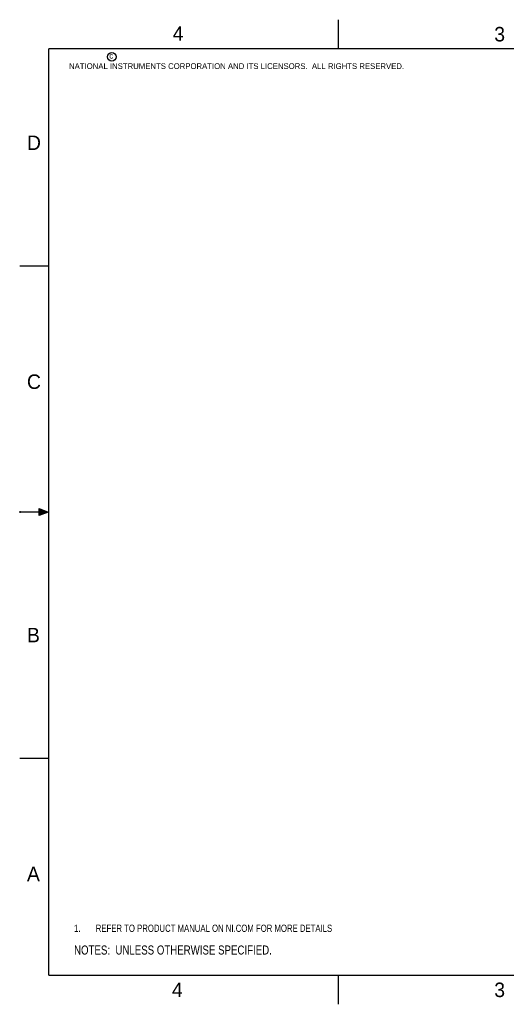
# Model space of a CAD drawing. Header units: inches. Extents: x 0 to 22, y 0 to 17.
# Tile 1 of 17: x 0 to 8.4, y 0 to 17. Entities that reach past the tile are written whole.
import ezdxf

# ---------------------------------------------------------------- set-up
doc = ezdxf.new("R2010")
doc.units = ezdxf.units.IN
doc.header["$LTSCALE"] = 1.21
doc.header["$MEASUREMENT"] = 0
doc.layers.get('0').update_dxf_attribs({"linetype": 'CONTINUOUS'})
doc.layers.add('DETAIL', color=7, linetype='CONTINUOUS')
doc.styles.get("Standard").update_dxf_attribs({"font": 'txt', "width": 0.8})
doc.styles.add('TEXTSTYLE_2', font='txt')

# ---------------------------------------------------------------- blocks, each defined once
blk = doc.blocks.new('SYMBOL_9_BL0', base_point=(3.625, 1.312))
at = {"color": 2, "linetype": 'CONTINUOUS', "width": 0.8}
for s, p in [('1.', (0.938, 1.25)), ('REFER TO PRODUCT MANUAL ON NI.COM FOR MORE DETAILS', (1.312, 1.25))]:
    blk.add_text(s, height=0.125, dxfattribs=at).set_placement(p)
blk = doc.blocks.new('SYMBOL_4_BL1', base_point=(3.1215, 0.9375))
at = {"layer": 'DETAIL', "color": 2, "linetype": 'CONTINUOUS', "width": 0.8}
blk.add_text('NOTES:  UNLESS OTHERWISE SPECIFIED.', height=0.156, dxfattribs=at).set_placement((0.9375, 0.8595))

msp = doc.modelspace()

# ---------------------------------------------------------------- hatches: boundary and pattern name
at = {"linetype": 'CONTINUOUS'}
msp.add_hatch(color=2, dxfattribs=at).paths.add_polyline_path([(0.3337, 8.5625), (0.49, 8.5), (0.3337, 8.4375)])

# ---------------------------------------------------------------- linework, layer by layer
at = {"color": 2, "linetype": 'CONTINUOUS'}
for p, q in [((5.5, 16.5), (5.5, 17)), ((0, 12.75), (0.5, 12.75)), ((0, 8.515), (0, 8.485)), ((0.3337, 8.4375), (0.3337, 8.5625)), ((0.3337, 8.5625), (0.49, 8.5)), ((0.49, 8.5), (0, 8.5)), ((0.49, 8.5), (0.3337, 8.4375)), ((0, 4.25), (0.5, 4.25)), ((5.5, 0), (5.5, 0.5))]:
    msp.add_line(p, q, dxfattribs=at)
at = {"color": 7, "linetype": 'CONTINUOUS', "const_width": 0.02}
for points in [[(0.5, 16.5), (0.5, 0.5)], [(21.5, 16.5), (0.5, 16.5)], [(0.5, 0.5), (21.5, 0.5)]]:
    msp.add_lwpolyline(points, dxfattribs=at)
at = {"color": 2, "linetype": 'CONTINUOUS'}
msp.add_circle((1.5893, 16.359), 0.0754, dxfattribs=at)

# ---------------------------------------------------------------- block references
msp.add_blockref('SYMBOL_9_BL0', (3.6251, 1.3124), dxfattribs=at)
at = {"layer": 'DETAIL', "color": 2, "linetype": 'CONTINUOUS'}
msp.add_blockref('SYMBOL_4_BL1', (3.1215, 0.9375), dxfattribs=at)

# ---------------------------------------------------------------- texts
at = {"color": 2, "linetype": 'CONTINUOUS', "attachment_point": 1, "line_spacing_factor": 0.9, "style": 'TEXTSTYLE_2'}
for s, insert, char_height, width in [('4', (2.64, 16.8869), 0.25, 0.25), ('3', (8.1875, 16.875), 0.25, 0.25), ('c', (1.5463, 16.428), 0.1, 0.1), ('NATIONAL INSTRUMENTS CORPORATION AND ITS LICENSORS.  ALL RIGHTS RESERVED.', (0.851, 16.2482), 0.1, 7.3), ('D', (0.125, 15), 0.25, 0.25), ('C', (0.125, 10.875), 0.25, 0.25), ('B', (0.125, 6.5), 0.25, 0.25), ('A', (0.125, 2.375), 0.25, 0.25), ('4', (2.625, 0.375), 0.25, 0.25), ('3', (8.1875, 0.375), 0.25, 0.25)]:
    msp.add_mtext(s, dxfattribs=dict(at, insert=insert, char_height=char_height, width=width))

doc.saveas('drawing.dxf')
